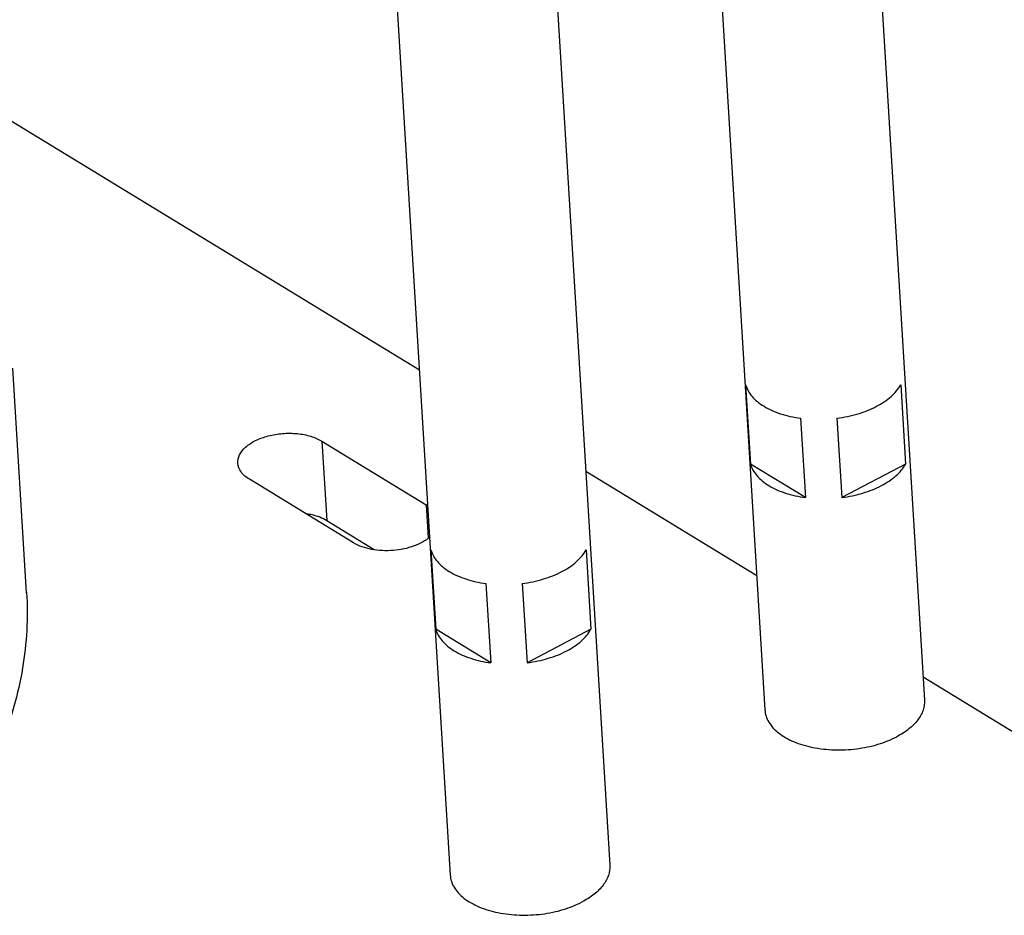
# Model space of a CAD drawing. Header units: millimetres. Extents: x -43833 to -38083, y -3638 to -2112.
# Tile 30 of 114: x -42676 to -42614, y -3301 to -3245. Entities that reach past the tile are written whole.
import ezdxf

# ---------------------------------------------------------------- set-up
doc = ezdxf.new("R2010")
doc.units = ezdxf.units.MM
doc.layers.add('02___PRT_ALL_AXES', color=7, linetype='Continuous')

msp = doc.modelspace()

# ---------------------------------------------------------------- linework, layer by layer
at = {"color": 7, "linetype": 'Continuous'}
for p, q in [((-42650.952, -3266.713), (-42686.863, -3244.804)), ((-42675.509, -3280.646), (-42676.367, -3266.588)), ((-42630.552, -3267.632), (-42630.25, -3272.593)), ((-42620.856, -3267.632), (-42620.554, -3272.594)), ((-42627.119, -3269.726), (-42626.816, -3274.688)), ((-42624.843, -3269.726), (-42624.54, -3274.688)), ((-42657.041, -3271.161), (-42656.738, -3276.123)), ((-42657.041, -3271.161), (-42650.523, -3275.137)), ((-42626.816, -3274.688), (-42630.25, -3272.593)), ((-42620.554, -3272.594), (-42624.54, -3274.688)), ((-42629.861, -3279.58), (-42640.546, -3273.061)), ((-42655.063, -3277.523), (-42661.581, -3273.547)), ((-42650.523, -3275.137), (-42650.396, -3277.217)), ((-42656.738, -3276.123), (-42653.768, -3277.934)), ((-42650.228, -3277.969), (-42649.925, -3282.931)), ((-42640.532, -3277.969), (-42640.229, -3282.931)), ((-42646.794, -3280.064), (-42646.492, -3285.025)), ((-42644.518, -3280.064), (-42644.215, -3285.025)), ((-42646.492, -3285.025), (-42649.925, -3282.931)), ((-42640.229, -3282.931), (-42644.215, -3285.025)), ((-42609.239, -3292.161), (-42619.455, -3285.928))]:
    msp.add_line(p, q, dxfattribs=at)
msp.add_arc((-42651.687, -3277.048), 2.237, 55.26486, 58.63812, dxfattribs=at)
for points, start_tangent, end_tangent in [([(-42630.552, -3267.632), (-42630.398, -3268.004), (-42630.151, -3268.357), (-42629.818, -3268.683), (-42629.403, -3268.977), (-42628.366, -3269.446), (-42627.119, -3269.726)], (0.273021, -0.962008), (0.99102, -0.133713)), ([(-42622.361, -3268.977), (-42621.449, -3268.357), (-42620.856, -3267.632)], (0.885251, 0.465114), (0.480458, 0.877018)), ([(-42624.843, -3269.726), (-42623.522, -3269.446), (-42622.361, -3268.977)], (0.991625, 0.129152), (0.885251, 0.465114)), ([(-42662.305, -3272.536), (-42662.195, -3272.019), (-42661.813, -3271.533), (-42661.196, -3271.125), (-42660.401, -3270.832), (-42659.503, -3270.683), (-42658.588, -3270.691), (-42657.74, -3270.856), (-42657.041, -3271.161)], (-0.060123, 0.998191), (0.853676, -0.520805)), ([(-42661.581, -3273.547), (-42662.102, -3273.083), (-42662.305, -3272.536)], (-0.853676, 0.520805), (-0.060123, 0.998191)), ([(-42630.25, -3272.593), (-42630.095, -3272.965), (-42629.848, -3273.318), (-42629.515, -3273.645), (-42629.101, -3273.939), (-42628.064, -3274.407), (-42626.816, -3274.688)], (0.273021, -0.962008), (0.99102, -0.133713)), ([(-42622.058, -3273.939), (-42621.146, -3273.319), (-42620.554, -3272.594)], (0.885251, 0.465114), (0.480458, 0.877018)), ([(-42624.54, -3274.688), (-42623.219, -3274.407), (-42622.058, -3273.939)], (0.991625, 0.129152), (0.885251, 0.465114)), ([(-42658.018, -3275.686), (-42657.658, -3275.757), (-42656.738, -3276.123)], (0.988252, -0.152833), (0.853676, -0.520805)), ([(-42650.283, -3277.144), (-42651.279, -3277.718), (-42652.594, -3278), (-42653.95, -3277.93), (-42655.063, -3277.523)], (-0.742047, -0.670348), (-0.853676, 0.520805)), ([(-42650.228, -3277.969), (-42650.073, -3278.341), (-42649.826, -3278.694), (-42649.493, -3279.021), (-42649.079, -3279.315), (-42648.042, -3279.783), (-42646.794, -3280.064)], (0.273021, -0.962008), (0.99102, -0.133713)), ([(-42642.036, -3279.315), (-42641.124, -3278.694), (-42640.532, -3277.969)], (0.885251, 0.465114), (0.480458, 0.877018)), ([(-42644.518, -3280.064), (-42643.197, -3279.783), (-42642.036, -3279.315)], (0.991625, 0.129152), (0.885251, 0.465114)), ([(-42675.511, -3280.629), (-42675.765, -3285.362), (-42677.105, -3290.083), (-42679.509, -3294.711), (-42682.936, -3299.17)], (0.061696, -0.998095), (-0.669595, -0.742726)), ([(-42649.925, -3282.931), (-42649.77, -3283.303), (-42649.524, -3283.656), (-42649.19, -3283.982), (-42648.776, -3284.276), (-42647.739, -3284.745), (-42646.492, -3285.025)], (0.273021, -0.962008), (0.99102, -0.133713)), ([(-42641.733, -3284.276), (-42640.822, -3283.656), (-42640.229, -3282.931)], (0.885251, 0.465114), (0.480458, 0.877018)), ([(-42644.215, -3285.025), (-42642.894, -3284.745), (-42641.733, -3284.276)], (0.991625, 0.129152), (0.885251, 0.465114))]:
    msp.add_spline(points, degree=3, dxfattribs=dict(at, start_tangent=start_tangent, end_tangent=end_tangent))
at = {"layer": '02___PRT_ALL_AXES', "color": 7, "linetype": 'Continuous'}
for p, q in [((-42632.7, -3233.047), (-42629.349, -3287.967)), ((-42642.827, -3235.676), (-42639.043, -3297.695)), ((-42652.808, -3236.285), (-42649.024, -3298.304)), ((-42622.294, -3239.395), (-42619.368, -3287.358))]:
    msp.add_line(p, q, dxfattribs=at)
at = {"layer": '02___PRT_ALL_AXES', "color": 7, "linetype": 'Continuous', "start_tangent": (0.061091, -0.998132)}
for points, end_tangent in [([(-42619.368, -3287.357), (-42619.454, -3287.985), (-42619.784, -3288.596), (-42620.342, -3289.161), (-42621.099, -3289.651)], (-0.885251, -0.465114)), ([(-42629.349, -3287.968), (-42629.276, -3288.356), (-42629.106, -3288.73), (-42628.842, -3289.084), (-42628.49, -3289.41), (-42627.551, -3289.952), (-42626.361, -3290.315), (-42625.015, -3290.469), (-42623.616, -3290.404), (-42622.276, -3290.124), (-42621.099, -3289.651)], (0.885251, 0.465114)), ([(-42639.043, -3297.695), (-42639.129, -3298.322), (-42639.459, -3298.933), (-42640.017, -3299.498), (-42640.775, -3299.988)], (-0.885251, -0.465114)), ([(-42649.024, -3298.305), (-42648.951, -3298.693), (-42648.781, -3299.068), (-42648.518, -3299.422), (-42648.166, -3299.747), (-42647.226, -3300.289), (-42646.037, -3300.652), (-42644.69, -3300.807), (-42643.292, -3300.742), (-42641.952, -3300.461), (-42640.775, -3299.988)], (0.885251, 0.465114))]:
    msp.add_spline(points, degree=3, dxfattribs=dict(at, end_tangent=end_tangent))

doc.saveas('drawing.dxf')
